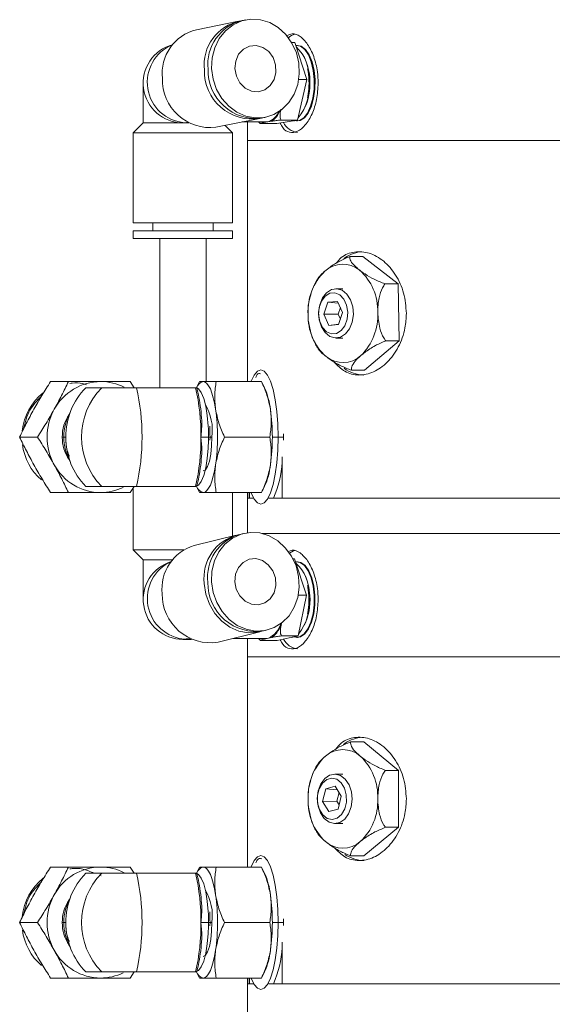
# Model space of a CAD drawing. Header units: inches. Extents: x -4.1 to 22.6, y -10.2 to 17.8.
# Tile 129 of 142: x -4.1 to -1.4, y 3.3 to 8.3. Entities that reach past the tile are written whole.
import ezdxf

# ---------------------------------------------------------------- set-up
doc = ezdxf.new("R2010")
doc.units = ezdxf.units.IN
doc.header["$MEASUREMENT"] = 0

msp = doc.modelspace()

# ---------------------------------------------------------------- linework, layer by layer
at = {"color": 7, "linetype": 'Continuous', "lineweight": 15}
for p, q in [((-3.0111, 8.2643), (-3.2246, 8.2216)), ((-2.9743, 8.2717), (-2.9927, 8.268)), ((-2.7411, 8.1561), (-2.7256, 8.1561)), ((-2.7256, 8.1561), (-2.6651, 7.9688)), ((-2.7122, 8.1424), (-2.716, 8.1424)), ((-2.6591, 8.0165), (-2.6604, 8.023)), ((-3.4945, 7.9509), (-3.4945, 7.7491)), ((-2.6651, 7.9688), (-2.711, 7.7636)), ((-2.7054, 7.9688), (-2.6651, 7.9688)), ((-2.6604, 7.8788), (-2.6591, 7.8853)), ((-3.4945, 7.7491), (-3.5449, 7.6987)), ((-3.4945, 7.7491), (-3.2628, 7.7491)), ((-3.2929, 7.7493), (-3.2632, 7.7493)), ((-3.1256, 7.7274), (-2.9121, 7.7702)), ((-3.041, 7.6987), (-3.079, 7.7368)), ((-2.9929, 7.754), (-2.8688, 7.754)), ((-2.9655, 7.754), (-2.9655, 7.6609)), ((-2.9014, 7.7457), (-2.9093, 7.754)), ((-2.9072, 7.7526), (-2.9019, 7.7459)), ((-2.9014, 7.7457), (-2.8174, 7.7457)), ((-2.8937, 7.7739), (-2.8753, 7.7776)), ((-2.8615, 7.7546), (-2.8807, 7.7514)), ((-2.8688, 7.754), (-2.8615, 7.7546)), ((-2.8424, 7.7579), (-2.8615, 7.7546)), ((-2.711, 7.7636), (-2.8174, 7.7457)), ((-2.795, 7.7636), (-2.711, 7.7636)), ((-2.716, 7.7594), (-2.7122, 7.7594)), ((-3.5449, 7.6987), (-3.5449, 7.242)), ((-3.5449, 7.6987), (-3.041, 7.6987)), ((-3.041, 7.242), (-3.041, 7.6987)), ((-2.9655, 7.6609), (-2.9655, 6.4381)), ((-2.9655, 7.6609), (-0.033, 7.6609)), ((-2.9655, 7.6609), (-0.0301, 7.6609)), ((-3.5449, 7.242), (-3.041, 7.242)), ((-3.4465, 7.242), (-3.4465, 7.2027)), ((-3.1394, 7.2027), (-3.1394, 7.242)), ((-3.5449, 7.2027), (-3.5449, 7.1633)), ((-3.5449, 7.2027), (-3.041, 7.2027)), ((-3.041, 7.1633), (-3.041, 7.2027)), ((-3.5449, 7.1633), (-3.041, 7.1633)), ((-3.4111, 7.1633), (-3.4111, 6.4069)), ((-3.1748, 6.4381), (-3.1748, 7.1633)), ((-2.3795, 7.0725), (-2.4467, 7.0725)), ((-2.2007, 6.9333), (-2.3795, 7.0725)), ((-2.4814, 6.9089), (-2.5164, 6.9089)), ((-2.2007, 6.9333), (-2.2679, 6.9333)), ((-2.1965, 6.6447), (-2.2007, 6.9333)), ((-2.5571, 6.8408), (-2.5787, 6.7798)), ((-2.509, 6.8448), (-2.5571, 6.8408)), ((-2.5043, 6.8348), (-2.5571, 6.8408)), ((-2.4825, 6.7879), (-2.509, 6.8448)), ((-2.4942, 6.813), (-2.5057, 6.7804)), ((-2.5057, 6.7804), (-2.5787, 6.7798)), ((-2.5787, 6.7798), (-2.5522, 6.7229)), ((-2.5057, 6.7804), (-2.494, 6.7552)), ((-2.5041, 6.7269), (-2.4825, 6.7879)), ((-2.5034, 6.7289), (-2.5522, 6.7229)), ((-2.5522, 6.7229), (-2.5041, 6.7269)), ((-2.5164, 6.6589), (-2.4814, 6.6589)), ((-2.3712, 6.4953), (-2.1965, 6.6447)), ((-2.1965, 6.6447), (-2.2637, 6.6447)), ((-2.3712, 6.4953), (-2.4383, 6.4953)), ((-3.9647, 6.4381), (-3.8742, 6.4381)), ((-3.7856, 6.4069), (-3.7054, 6.4069)), ((-3.5605, 6.4381), (-3.5409, 6.4069)), ((-3.5286, 6.4069), (-3.2291, 6.4069)), ((-3.2278, 6.4069), (-3.2291, 6.4069)), ((-3.2278, 6.4069), (-3.2264, 6.4068)), ((-3.2083, 6.4381), (-3.2239, 6.4064)), ((-2.8944, 6.4381), (-3.1241, 6.4381)), ((-2.8951, 6.4381), (-2.8944, 6.4381)), ((-2.8784, 6.406), (-2.8943, 6.4381)), ((-4.1216, 6.1569), (-4.0311, 6.1569)), ((-3.898, 6.1569), (-3.8876, 6.1569)), ((-3.1631, 6.1569), (-3.2018, 6.1569)), ((-3.1631, 6.1569), (-3.1558, 6.1569)), ((-3.1559, 6.1407), (-3.1557, 6.1569)), ((-3.0821, 6.1569), (-2.8524, 6.1569)), ((-2.8103, 6.1569), (-2.7825, 6.1569)), ((-2.7826, 6.1727), (-2.7825, 6.1569)), ((-2.7825, 6.1569), (-2.7826, 6.1411)), ((-2.7888, 6.057), (-2.7888, 5.8469)), ((-3.7856, 5.9069), (-3.7054, 5.9069)), ((-3.541, 5.9069), (-3.5605, 5.8756)), ((-3.5449, 5.9006), (-3.5449, 5.585)), ((-3.2291, 5.9069), (-3.5286, 5.9069)), ((-3.2291, 5.9069), (-3.2278, 5.9069)), ((-3.2242, 5.9078), (-3.2083, 5.8756)), ((-2.8943, 5.8756), (-2.8784, 5.9078)), ((-3.9647, 5.8756), (-3.8742, 5.8756)), ((-2.8944, 5.8756), (-3.1241, 5.8756)), ((-3.041, 5.6546), (-3.041, 5.8756)), ((-2.9655, 5.8756), (-2.9655, 5.8469)), ((-2.9655, 5.8469), (-2.9655, 5.672)), ((-2.9655, 5.8469), (-2.957, 5.8469)), ((-2.9655, 5.8469), (-2.9344, 5.8469)), ((-2.957, 5.8469), (-2.957, 5.8756)), ((-2.9546, 5.8756), (-2.9546, 5.8469)), ((-2.8944, 5.8756), (-2.895, 5.8756)), ((-2.8584, 5.8469), (0.9095, 5.8469)), ((-2.7888, 5.8469), (0.9095, 5.8469)), ((-3.0227, 5.6591), (-3.2357, 5.6065)), ((-2.986, 5.6681), (-3.0044, 5.6636)), ((-2.8908, 5.6679), (0.9095, 5.6679)), ((-3.5449, 5.585), (-3.4945, 5.5347)), ((-3.2882, 5.585), (-3.5449, 5.585)), ((-2.7351, 5.5402), (-2.7277, 5.5402)), ((-2.7277, 5.5402), (-2.6653, 5.3557)), ((-3.4945, 5.5347), (-3.4945, 5.3329)), ((-3.3457, 5.5347), (-3.4945, 5.5347)), ((-2.7122, 5.5244), (-2.716, 5.5244)), ((-2.6591, 5.3985), (-2.6604, 5.405)), ((-2.6653, 5.3557), (-2.7091, 5.1484)), ((-2.7078, 5.3557), (-2.6653, 5.3557)), ((-2.6604, 5.2608), (-2.6591, 5.2673)), ((-3.115, 5.1173), (-2.902, 5.1698)), ((-2.8836, 5.1743), (-2.8653, 5.1789)), ((-2.8405, 5.1411), (-2.8596, 5.137)), ((-2.7091, 5.1484), (-2.8153, 5.1256)), ((-2.7931, 5.1484), (-2.7091, 5.1484)), ((-2.7418, 5.1414), (-2.7279, 5.1444)), ((-2.716, 5.1414), (-2.7122, 5.1414)), ((-3.2929, 5.1313), (-3.2493, 5.1313)), ((-3.0389, 5.136), (-2.8688, 5.136)), ((-2.9655, 5.136), (-2.9655, 5.0429)), ((-2.8993, 5.1256), (-2.9094, 5.136)), ((-2.8993, 5.1256), (-2.8153, 5.1256)), ((-2.8596, 5.137), (-2.8787, 5.1329)), ((-2.8688, 5.136), (-2.8596, 5.137)), ((-2.9655, 5.0429), (-2.9655, 3.9771)), ((-2.9655, 5.0429), (-0.0301, 5.0429)), ((-2.9655, 5.0429), (-0.033, 5.0429)), ((-2.3753, 4.6116), (-2.4425, 4.6116)), ((-2.1986, 4.4672), (-2.3753, 4.6116)), ((-2.4814, 4.4479), (-2.5228, 4.4479)), ((-2.1986, 4.4672), (-2.2657, 4.4672)), ((-2.1986, 4.1785), (-2.1986, 4.4672)), ((-2.5684, 4.3744), (-2.5842, 4.31)), ((-2.5211, 4.3873), (-2.5684, 4.3744)), ((-2.5096, 4.3684), (-2.5684, 4.3744)), ((-2.4895, 4.3358), (-2.5211, 4.3873)), ((-2.5009, 4.3544), (-2.5114, 4.3118)), ((-2.5114, 4.3118), (-2.5842, 4.31)), ((-2.5842, 4.31), (-2.5527, 4.2584)), ((-2.5114, 4.3118), (-2.5, 4.2932)), ((-2.5053, 4.2713), (-2.4895, 4.3358)), ((-2.5527, 4.2584), (-2.5053, 4.2713)), ((-2.5228, 4.1979), (-2.4814, 4.1979)), ((-2.3753, 4.0342), (-2.1986, 4.1785)), ((-2.1986, 4.1785), (-2.2657, 4.1785)), ((-2.3753, 4.0342), (-2.4425, 4.0342)), ((-3.9647, 3.9771), (-3.8742, 3.9771)), ((-3.7856, 3.9459), (-3.7054, 3.9459)), ((-3.5605, 3.9771), (-3.5409, 3.9459)), ((-3.5286, 3.9459), (-3.2291, 3.9459)), ((-3.2278, 3.9459), (-3.2291, 3.9459)), ((-3.2278, 3.9459), (-3.2264, 3.9458)), ((-3.2083, 3.9771), (-3.2239, 3.9454)), ((-2.8944, 3.9771), (-3.1241, 3.9771)), ((-2.8951, 3.9771), (-2.8944, 3.9771)), ((-2.8784, 3.945), (-2.8943, 3.9771)), ((-3.715, 3.9356), (-3.708, 3.933)), ((-4.1216, 3.6959), (-4.0311, 3.6959)), ((-3.898, 3.6959), (-3.8876, 3.6959)), ((-3.1631, 3.6959), (-3.2018, 3.6959)), ((-3.1631, 3.6959), (-3.1558, 3.6959)), ((-3.1559, 3.6797), (-3.1557, 3.6959)), ((-3.0821, 3.6959), (-2.8524, 3.6959)), ((-2.8103, 3.6959), (-2.7825, 3.6959)), ((-2.7826, 3.7154), (-2.7825, 3.6959)), ((-2.7825, 3.6959), (-2.7826, 3.6801)), ((-2.7888, 3.596), (-2.7888, 3.3859)), ((-3.7856, 3.4459), (-3.7054, 3.4459)), ((-3.541, 3.4459), (-3.5605, 3.4146)), ((-3.2291, 3.4459), (-3.5286, 3.4459)), ((-3.2291, 3.4459), (-3.2278, 3.4459)), ((-3.2242, 3.4468), (-3.2083, 3.4146)), ((-2.8943, 3.4146), (-2.8784, 3.4468)), ((-3.9647, 3.4146), (-3.8742, 3.4146)), ((-2.8944, 3.4146), (-3.1241, 3.4146)), ((-2.9655, 3.4146), (-2.9655, 3.3859)), ((-2.957, 3.3859), (-2.957, 3.4146)), ((-2.9546, 3.4146), (-2.9546, 3.3859)), ((-2.8944, 3.4146), (-2.895, 3.4146)), ((-2.9655, 3.3859), (-2.9655, 3.2069)), ((-2.9655, 3.3859), (-2.9344, 3.3859)), ((-2.9655, 3.3859), (-2.957, 3.3859)), ((-2.8584, 3.3859), (0.9095, 3.3859)), ((-2.7888, 3.3859), (0.9095, 3.3859))]:
    msp.add_line(p, q, dxfattribs=at)
at = {"color": 8, "linetype": 'Continuous', "lineweight": 15}
for p, q in [((-3.2929, 7.7493), (-3.2841, 7.7502)), ((-2.8881, 7.754), (-2.8807, 7.7514)), ((-3.164, 6.1985), (-3.1631, 6.1569)), ((-3.898, 6.1569), (-3.9056, 6.1569)), ((-3.1631, 6.1569), (-3.1633, 6.1393)), ((-3.1557, 6.1569), (-3.1459, 6.1569)), ((-2.8394, 6.1569), (-2.8103, 6.1569)), ((-3.2929, 5.1313), (-3.2821, 5.1326)), ((-3.898, 3.6959), (-3.9056, 3.6959)), ((-3.164, 3.7375), (-3.1631, 3.6959)), ((-3.1631, 3.6959), (-3.1633, 3.6783)), ((-3.1557, 3.6959), (-3.1459, 3.6959)), ((-2.8394, 3.6959), (-2.8103, 3.6959))]:
    msp.add_line(p, q, dxfattribs=at)
at = {"color": 7, "linetype": 'Continuous', "lineweight": 15, "flags": 128}
for points in [[(-3.1473, 8.0247), (-3.1445, 8.0786), (-3.1314, 8.13), (-3.1086, 8.1765), (-3.0773, 8.2159), (-3.0388, 8.2463), (-2.995, 8.2664), (-2.9479, 8.2752), (-2.8998, 8.2722), (-2.8528, 8.2577), (-2.8091, 8.2323), (-2.7709, 8.1972), (-2.7399, 8.154), (-2.7175, 8.1048), (-2.7048, 8.0518), (-2.7024, 7.9975), (-2.7104, 7.9446), (-2.7285, 7.8953), (-2.7557, 7.8521), (-2.7908, 7.817), (-2.8322, 7.7916), (-2.8779, 7.7771), (-2.9258, 7.7742), (-2.9737, 7.7829), (-3.0192, 7.803), (-3.0604, 7.8335), (-3.0952, 7.8728), (-3.1221, 7.9193), (-3.1397, 7.9707), (-3.1473, 8.0247)], [(-3.0291, 8.0247), (-3.0251, 8.0628), (-3.0103, 8.0969), (-2.9862, 8.1231), (-2.9554, 8.1387), (-2.9214, 8.1418), (-2.8877, 8.1323), (-2.858, 8.1112), (-2.8356, 8.0806), (-2.8228, 8.044), (-2.8211, 8.0053), (-2.8306, 7.9687), (-2.8504, 7.9381), (-2.8782, 7.917), (-2.911, 7.9075), (-2.9454, 7.9107), (-2.9775, 7.9262), (-3.0039, 7.9524), (-3.0218, 7.9865), (-3.0291, 8.0247)], [(-2.6265, 7.9688), (-2.6314, 8.0157), (-2.6416, 8.0584), (-2.6565, 8.0945), (-2.6751, 8.1214), (-2.6963, 8.1377), (-2.7187, 8.1423), (-2.7211, 8.142)], [(-2.6265, 7.9688), (-2.6314, 8.0157), (-2.6416, 8.0584), (-2.6565, 8.0945), (-2.6751, 8.1215), (-2.6963, 8.1377), (-2.7187, 8.1423), (-2.7211, 8.1421)], [(-2.6227, 7.9688), (-2.6276, 8.0157), (-2.6378, 8.0584), (-2.6527, 8.0945), (-2.6713, 8.1215), (-2.6925, 8.1377), (-2.7122, 8.1424)], [(-2.6532, 7.9666), (-2.6581, 8.0113), (-2.6591, 8.0165)], [(-2.7272, 7.7609), (-2.7245, 7.7603), (-2.7019, 7.7617), (-2.6803, 7.7751), (-2.6609, 7.7995), (-2.645, 7.8335), (-2.6335, 7.8748), (-2.6272, 7.9208), (-2.6265, 7.9688)], [(-2.7272, 7.7609), (-2.7245, 7.7602), (-2.7019, 7.7617), (-2.6803, 7.7751), (-2.6609, 7.7995), (-2.6449, 7.8334), (-2.6335, 7.8748), (-2.6272, 7.9208), (-2.6265, 7.9688)], [(-2.7122, 7.7594), (-2.6981, 7.7617), (-2.6765, 7.7751), (-2.6571, 7.7995), (-2.6412, 7.8334), (-2.6297, 7.8748), (-2.6234, 7.9208), (-2.6227, 7.9688)], [(-2.6591, 7.8853), (-2.6541, 7.9209), (-2.6532, 7.9666)], [(-2.4678, 6.6795), (-2.493, 6.6634), (-2.5205, 6.659), (-2.5475, 6.6669), (-2.5716, 6.6862), (-2.5902, 6.7151), (-2.6016, 6.7507), (-2.6047, 6.7896), (-2.5991, 6.8279), (-2.5855, 6.8619), (-2.565, 6.8883), (-2.5398, 6.9044), (-2.5124, 6.9087), (-2.4853, 6.9009), (-2.4612, 6.8815), (-2.4426, 6.8526), (-2.4312, 6.817), (-2.4281, 6.7782), (-2.4337, 6.7398), (-2.4474, 6.7059), (-2.4678, 6.6795)], [(-2.4897, 6.6962), (-2.471, 6.7212), (-2.4594, 6.7538), (-2.4564, 6.7901), (-2.4624, 6.8255), (-2.4766, 6.856), (-2.4973, 6.8777), (-2.522, 6.8882), (-2.5477, 6.886), (-2.5714, 6.8716), (-2.5901, 6.8465), (-2.6017, 6.8139), (-2.6047, 6.7777), (-2.5987, 6.7422), (-2.5845, 6.7118), (-2.5638, 6.69), (-2.5391, 6.6796), (-2.5134, 6.6817), (-2.4897, 6.6962)], [(-2.9477, 6.4381), (-2.9472, 6.4396), (-2.9319, 6.471), (-2.9154, 6.4903), (-2.8983, 6.4969), (-2.8811, 6.4903), (-2.8646, 6.471), (-2.8494, 6.4396), (-2.836, 6.3973), (-2.8251, 6.3458), (-2.817, 6.287), (-2.812, 6.2232), (-2.8103, 6.1569)], [(-3.2223, 6.406), (-3.2134, 6.4006), (-3.1998, 6.3821), (-3.1875, 6.3523), (-3.1773, 6.3128), (-3.1696, 6.2654), (-3.1648, 6.2125), (-3.164, 6.1985)], [(-3.1904, 6.4381), (-3.1809, 6.4357), (-3.1715, 6.4285), (-3.1625, 6.4167), (-3.154, 6.4005), (-3.1461, 6.38), (-3.1389, 6.3558), (-3.1326, 6.3281), (-3.1273, 6.2975)], [(-3.1633, 6.1393), (-3.1648, 6.1013), (-3.1696, 6.0484), (-3.1773, 6.001), (-3.1875, 5.9614), (-3.1998, 5.9316), (-3.2134, 5.9131), (-3.2278, 5.9069)], [(-3.1459, 6.1569), (-3.1474, 6.1124), (-3.1518, 6.0709), (-3.1589, 6.0353), (-3.1681, 6.0079), (-3.1788, 5.9908), (-3.1904, 5.9849)], [(-2.8103, 6.1569), (-2.812, 6.0906), (-2.817, 6.0268), (-2.8251, 5.968), (-2.836, 5.9165), (-2.8494, 5.8742), (-2.8646, 5.8428), (-2.8811, 5.8234), (-2.8983, 5.8169), (-2.9154, 5.8234), (-2.9319, 5.8428), (-2.9472, 5.8742), (-2.9477, 5.8756)], [(-3.1273, 6.0163), (-3.1326, 5.9857), (-3.1389, 5.958), (-3.1461, 5.9338), (-3.154, 5.9133), (-3.1625, 5.897), (-3.1715, 5.8852), (-3.1809, 5.878), (-3.1904, 5.8756)], [(-3.1481, 5.4235), (-3.1458, 5.4773), (-3.1333, 5.5286), (-3.111, 5.575), (-3.08, 5.6143), (-3.0419, 5.6446), (-2.9983, 5.6647), (-2.9513, 5.6734), (-2.9031, 5.6705), (-2.8559, 5.656), (-2.8121, 5.6307), (-2.7735, 5.5956), (-2.742, 5.5525), (-2.7192, 5.5034), (-2.7059, 5.4506), (-2.703, 5.3964), (-2.7105, 5.3436), (-2.728, 5.2945), (-2.7548, 5.2514), (-2.7895, 5.2163), (-2.8307, 5.191), (-2.8762, 5.1765), (-2.9241, 5.1736), (-2.972, 5.1823), (-3.0178, 5.2024), (-3.0593, 5.2327), (-3.0945, 5.272), (-3.1218, 5.3184), (-3.14, 5.3697), (-3.1481, 5.4235)], [(-3.0299, 5.4235), (-3.0263, 5.4616), (-3.0119, 5.4956), (-2.988, 5.5217), (-2.9574, 5.5372), (-2.9234, 5.5404), (-2.8896, 5.5309), (-2.8597, 5.5098), (-2.837, 5.4793), (-2.8238, 5.4428), (-2.8217, 5.4042), (-2.8309, 5.3677), (-2.8503, 5.3372), (-2.8779, 5.3161), (-2.9107, 5.3066), (-2.9451, 5.3098), (-2.9773, 5.3253), (-3.004, 5.3514), (-3.0222, 5.3854), (-3.0299, 5.4235)], [(-2.7254, 5.5813), (-2.7312, 5.5796), (-2.7519, 5.5681)], [(-2.6267, 5.3549), (-2.632, 5.4015), (-2.6427, 5.4438), (-2.6579, 5.4791), (-2.6768, 5.5053), (-2.6982, 5.5206), (-2.7207, 5.5241), (-2.7222, 5.5239)], [(-2.6267, 5.3549), (-2.632, 5.4015), (-2.6427, 5.4438), (-2.6579, 5.4792), (-2.6768, 5.5053), (-2.6982, 5.5206), (-2.7207, 5.5241), (-2.7222, 5.5239)], [(-2.6229, 5.3549), (-2.6282, 5.4015), (-2.6389, 5.4438), (-2.6542, 5.4792), (-2.6731, 5.5053), (-2.6944, 5.5206), (-2.7122, 5.5244)], [(-2.8929, 5.1723), (-2.9129, 5.1674), (-2.9608, 5.1645), (-3.0088, 5.1733), (-3.0545, 5.1933), (-3.096, 5.2237), (-3.1312, 5.263), (-3.1586, 5.3093), (-3.1767, 5.3606), (-3.1848, 5.4144)], [(-2.6534, 5.3522), (-2.6588, 5.3966), (-2.6591, 5.3985)], [(-2.7304, 5.1439), (-2.7225, 5.1419), (-2.7, 5.1444), (-2.6785, 5.1588), (-2.6594, 5.1841), (-2.6438, 5.2187), (-2.6327, 5.2606), (-2.6269, 5.3069), (-2.6267, 5.3549)], [(-2.7298, 5.1437), (-2.7225, 5.1419), (-2.7, 5.1444), (-2.6785, 5.1588), (-2.6594, 5.1841), (-2.6438, 5.2187), (-2.6327, 5.2606), (-2.6269, 5.3069), (-2.6267, 5.3549)], [(-2.7122, 5.1414), (-2.6962, 5.1444), (-2.6747, 5.1588), (-2.6556, 5.1841), (-2.64, 5.2187), (-2.6289, 5.2606), (-2.6231, 5.3069), (-2.6229, 5.3549)], [(-2.6591, 5.2673), (-2.6539, 5.3064), (-2.6534, 5.3522)], [(-2.4938, 4.441), (-2.4695, 4.4226), (-2.4503, 4.3944), (-2.4382, 4.3592), (-2.4344, 4.3205), (-2.4393, 4.282), (-2.4523, 4.2475), (-2.4722, 4.2204), (-2.4971, 4.2033), (-2.5245, 4.1979), (-2.5517, 4.2048), (-2.5761, 4.2232), (-2.5953, 4.2514), (-2.6073, 4.2866), (-2.6111, 4.3253), (-2.6063, 4.3638), (-2.5933, 4.3983), (-2.5733, 4.4254), (-2.5485, 4.4425), (-2.5211, 4.4479), (-2.4938, 4.441)], [(-2.5126, 4.4221), (-2.5381, 4.4279), (-2.5634, 4.421), (-2.5855, 4.4023), (-2.6018, 4.374), (-2.6102, 4.3395), (-2.6098, 4.303), (-2.6006, 4.269), (-2.5837, 4.2414), (-2.5612, 4.2237), (-2.5358, 4.2179), (-2.5104, 4.2248), (-2.4883, 4.2435), (-2.472, 4.2718), (-2.4636, 4.3063), (-2.464, 4.3427), (-2.4732, 4.3768), (-2.4901, 4.4044), (-2.5126, 4.4221)], [(-2.9477, 3.9771), (-2.9472, 3.9786), (-2.9319, 4.01), (-2.9154, 4.0293), (-2.8983, 4.0359), (-2.8811, 4.0293), (-2.8646, 4.01), (-2.8494, 3.9786), (-2.836, 3.9363), (-2.8251, 3.8848), (-2.817, 3.826), (-2.812, 3.7622), (-2.8103, 3.6959)], [(-3.2223, 3.945), (-3.2134, 3.9396), (-3.1998, 3.9211), (-3.1875, 3.8913), (-3.1773, 3.8518), (-3.1696, 3.8044), (-3.1648, 3.7515), (-3.164, 3.7375)], [(-3.1904, 3.9771), (-3.1809, 3.9747), (-3.1715, 3.9675), (-3.1625, 3.9557), (-3.154, 3.9395), (-3.1461, 3.919), (-3.1389, 3.8948), (-3.1326, 3.8671), (-3.1273, 3.8365)], [(-3.1459, 3.6959), (-3.1474, 3.6514), (-3.1518, 3.6099), (-3.1589, 3.5743), (-3.1681, 3.5469), (-3.1788, 3.5298), (-3.1904, 3.5239)], [(-2.8103, 3.6959), (-2.812, 3.6296), (-2.817, 3.5658), (-2.8251, 3.507), (-2.836, 3.4555), (-2.8494, 3.4132), (-2.8646, 3.3818), (-2.8811, 3.3624), (-2.8983, 3.3559), (-2.9154, 3.3624), (-2.9319, 3.3818), (-2.9472, 3.4132), (-2.9477, 3.4146)], [(-3.1633, 3.6783), (-3.1648, 3.6403), (-3.1696, 3.5874), (-3.1773, 3.54), (-3.1875, 3.5004), (-3.1998, 3.4706), (-3.2134, 3.4521), (-3.2278, 3.4459)], [(-3.1273, 3.5553), (-3.1326, 3.5247), (-3.1389, 3.497), (-3.1461, 3.4728), (-3.154, 3.4523), (-3.1625, 3.436), (-3.1715, 3.4242), (-3.1809, 3.417), (-3.1904, 3.4146)]]:
    msp.add_lwpolyline(points, dxfattribs=at)
at = {"color": 8, "linetype": 'Continuous', "lineweight": 15, "flags": 128}
msp.add_lwpolyline([(-2.8881, 5.136), (-2.8861, 5.1352), (-2.8787, 5.1329)], dxfattribs=at)
at = {"color": 7, "linetype": 'Continuous', "lineweight": 15}
for centre, radius, start, end in [((-2.958, 8.0427), 0.2275, 101.1177, 186.4215), ((-2.9386, 8.0461), 0.2284, 103.6991, 186.3097), ((-3.1705, 7.9996), 0.2284, 103.6991, 186.3097), ((-2.7053, 8.1252), 0.0768, 105.1347, 133.185), ((-3.2929, 7.9509), 0.2016, 105.086, 270), ((-2.858, 7.9851), 0.2045, 355.4257, 47.0737), ((-2.9079, 7.9627), 0.2588, 0.8727, 27.2992), ((-2.9426, 8.0106), 0.2416, 178.4193, 279.4426), ((-2.9231, 8.0148), 0.2427, 178.5517, 276.9483), ((-3.1549, 7.9684), 0.2427, 178.5517, 276.9483), ((-2.8996, 7.9328), 0.248, 320.3712, 8.3497), ((-2.9244, 7.9448), 0.2761, 333.1994, 4.5279), ((-2.89, 7.8407), 0.0906, 288.3228, 337.3768), ((-2.6992, 7.7939), 0.0939, 206.8504, 262.0404), ((-2.3709, 6.9202), 0.1766, 97.6944, 126.6479), ((-2.3738, 6.7942), 0.2847, 134.362, 183.1145), ((-2.4816, 6.899), 0.1345, 50.5717, 132.7551), ((-2.5812, 6.7972), 0.2766, 358.2984, 48.0281), ((-2.589, 6.7735), 0.2847, 314.362, 3.1145), ((-2.3816, 6.7705), 0.2766, 178.2984, 228.0281), ((-2.4812, 6.6687), 0.1345, 230.5717, 312.7551), ((-2.3724, 6.6447), 0.1734, 233.5372, 269.0333), ((-3.709, 6.1679), 0.2702, 90.3902, 151.3447), ((-3.533, 6.1579), 0.3546, 135.418, 180.1714), ((-3.4508, 6.1569), 0.3568, 135.518, 224.482), ((-3.7111, 6.1739), 0.2643, 62.9436, 89.9535), ((-4.6247, 6.1569), 1.1243, 347.152, 12.848), ((-4.2232, 6.1717), 1.0215, 359.1711, 13.313), ((-3.1783, 6.3916), 0.0481, 104.5759, 162.5394), ((-3.2272, 6.2538), 0.3806, 6.6014, 23.5802), ((-3.8267, 6.159), 0.2832, 128.3381, 174.0812), ((-3.6929, 6.1569), 0.2897, 150.9571, 209.0429), ((-3.4094, 6.1904), 0.2657, 352.7568, 30.1525), ((-4.1248, 6.1569), 1.0073, 351.9753, 8.0247), ((-3.8466, 6.1569), 1.0073, 351.9753, 8.0247), ((-3.6993, 6.1572), 0.2063, 146.4527, 180.0964), ((-3.6416, 6.1572), 0.2564, 150.3738, 180.0721), ((-3.6993, 6.1565), 0.2063, 179.9036, 213.5473), ((-3.6416, 6.1566), 0.2564, 179.9279, 209.6262), ((-3.533, 6.1558), 0.3546, 179.8286, 224.582), ((-4.2232, 6.1421), 1.0215, 346.687, 0.8289), ((-3.826, 6.155), 0.2839, 187.291, 229.3899), ((-3.709, 6.1458), 0.2702, 208.6553, 269.6098), ((-3.212, 6.0559), 0.365, 336.0538, 353.7646), ((-3.3171, 6.0641), 0.5294, 335.7791, 356.3252), ((-3.7111, 6.1398), 0.2642, 270.043, 295.726), ((-3.1783, 5.9222), 0.0481, 197.4606, 255.4241), ((-2.9612, 5.442), 0.2253, 103.4127, 187.0157), ((-2.9419, 5.4462), 0.2262, 106.0321, 186.9035), ((-3.1732, 5.3891), 0.2262, 106.0321, 186.9035), ((-3.2929, 5.3329), 0.2016, 107.2394, 270), ((-2.8519, 5.3698), 0.1981, 355.6867, 48.284), ((-2.9041, 5.3459), 0.2549, 1.4213, 27.4533), ((-2.9224, 5.4154), 0.2441, 179.1565, 279.1283), ((-3.1537, 5.3583), 0.2441, 179.1565, 279.1283), ((-2.906, 5.3167), 0.2545, 321.3902, 8.6323), ((-2.9276, 5.3277), 0.2794, 333.3408, 5.0392), ((-2.9083, 5.2428), 0.1164, 294.725, 344.2909), ((-2.9309, 5.2525), 0.1434, 309.063, 344.7455), ((-2.6993, 5.1755), 0.0935, 207.2674, 262.1053), ((-2.3707, 4.4586), 0.1772, 97.7232, 127.6166), ((-2.4814, 4.4381), 0.1344, 48.8939, 131.1061), ((-2.3777, 4.3347), 0.2807, 133.1769, 182.4077), ((-2.5851, 4.3347), 0.2807, 357.5923, 46.8231), ((-2.3777, 4.3111), 0.2807, 177.5923, 226.8231), ((-2.5851, 4.3111), 0.2807, 313.1769, 2.4077), ((-2.4814, 4.2077), 0.1344, 228.8939, 311.1061), ((-2.3726, 4.1828), 0.1725, 235.0536, 269.0924), ((-3.709, 3.7069), 0.2702, 90.3902, 151.3447), ((-3.533, 3.6969), 0.3546, 135.418, 180.1714), ((-3.4508, 3.6959), 0.3568, 135.518, 224.482), ((-3.7111, 3.7129), 0.2643, 62.9436, 89.9535), ((-4.6247, 3.6959), 1.1243, 347.152, 12.848), ((-4.2232, 3.7107), 1.0215, 359.1711, 13.313), ((-3.1783, 3.9306), 0.0481, 104.5759, 162.5394), ((-3.2272, 3.7928), 0.3806, 6.6014, 23.5802), ((-3.8267, 3.698), 0.2832, 128.3381, 174.0812), ((-3.4094, 3.7294), 0.2657, 352.7568, 30.1525), ((-3.6929, 3.6959), 0.2897, 150.9571, 209.0429), ((-3.6993, 3.6962), 0.2063, 146.4527, 180.0964), ((-3.6416, 3.6962), 0.2564, 150.3738, 180.0721), ((-4.1248, 3.6959), 1.0073, 351.9753, 8.0247), ((-3.8466, 3.6959), 1.0073, 351.9753, 8.0247), ((-3.6993, 3.6955), 0.2063, 179.9036, 213.5473), ((-3.6416, 3.6956), 0.2564, 179.9279, 209.6262), ((-3.533, 3.6948), 0.3546, 179.8286, 224.582), ((-4.2232, 3.6811), 1.0215, 346.687, 0.8289), ((-3.826, 3.694), 0.2839, 187.291, 229.3899), ((-3.709, 3.6848), 0.2702, 208.6553, 269.6098), ((-3.212, 3.5949), 0.365, 336.0538, 353.7646), ((-3.3171, 3.6031), 0.5294, 335.7791, 356.3252), ((-3.1783, 3.4612), 0.0481, 197.4606, 255.4241), ((-3.7111, 3.6788), 0.2642, 270.043, 295.726)]:
    msp.add_arc(centre, radius, start, end, dxfattribs=at)
at = {"color": 8, "linetype": 'Continuous', "lineweight": 15}
for centre, radius, start, end in [((-3.2685, 7.955), 0.2054, 112.0373, 265.6448), ((-2.9158, 7.8575), 0.1237, 306.3993, 336.7709), ((-3.268, 5.3379), 0.2057, 114.3455, 266.0798)]:
    msp.add_arc(centre, radius, start, end, dxfattribs=at)
at = {"color": 7, "linetype": 'Continuous', "lineweight": 15}
for centre, major_axis, ratio, start_param, end_param in [((-3.2929, 7.9509), (0.2716, 0.0269), 0.735459, 4.672102, 4.733087), ((-3.2929, 5.3329), (0.2711, 0.033), 0.733466, 4.66349, 4.752546)]:
    msp.add_ellipse(centre, major_axis=major_axis, ratio=ratio, start_param=start_param, end_param=end_param, dxfattribs=at)
for points, knots in [([(-2.766, 8.1905), (-2.7571, 8.1952), (-2.7362, 8.2063), (-2.6984, 8.191), (-2.6592, 8.151), (-2.6275, 8.0876), (-2.6096, 8.0171), (-2.6077, 7.9699), (-2.607, 7.9509)], [0, 0, 0, 0, 0.13457, 0.318712, 0.502793, 0.688175, 0.874228, 1, 1, 1, 1]), ([(-2.607, 7.9509), (-2.6086, 7.9229), (-2.6118, 7.8669), (-2.6364, 7.7924), (-2.671, 7.7354), (-2.7118, 7.7023), (-2.752, 7.6985), (-2.7827, 7.7149), (-2.7958, 7.7403), (-2.8, 7.7486)], [0, 0, 0, 0, 0.153942, 0.307853, 0.462572, 0.617827, 0.77221, 0.925683, 1, 1, 1, 1]), ([(-2.7956, 7.8186), (-2.7972, 7.8104), (-2.8001, 7.7956), (-2.8004, 7.7765), (-2.7965, 7.7673), (-2.795, 7.7636)], [0, 0, 0, 0, 0.428332, 0.774265, 1, 1, 1, 1]), ([(-2.8807, 7.7514), (-2.8813, 7.7513), (-2.8874, 7.7503), (-2.8961, 7.7487), (-2.903, 7.7468), (-2.9018, 7.746), (-2.9014, 7.7457)], [0, 0, 0, 0, 0.052977, 0.518036, 0.80972, 1, 1, 1, 1]), ([(-2.795, 7.7636), (-2.7995, 7.7633), (-2.8144, 7.7621), (-2.8289, 7.7601), (-2.8385, 7.7585), (-2.8424, 7.7579)], [0, 0, 0, 0, 0.204356, 0.673363, 1, 1, 1, 1]), ([(-2.1591, 6.7839), (-2.1619, 6.8188), (-2.1675, 6.8885), (-2.2107, 6.9816), (-2.2724, 7.0528), (-2.347, 7.0944), (-2.4224, 7.0994), (-2.4811, 7.0793), (-2.5069, 7.0481), (-2.5153, 7.0381)], [0, 0, 0, 0, 0.15399, 0.30793, 0.463136, 0.61919, 0.773884, 0.927155, 1, 1, 1, 1]), ([(-2.4467, 7.0725), (-2.465, 7.0645), (-2.5014, 7.0487), (-2.5433, 7.0217), (-2.5644, 7.0047), (-2.5729, 6.9978)], [0, 0, 0, 0, 0.374601, 0.746177, 1, 1, 1, 1]), ([(-2.3962, 7.0029), (-2.4022, 7.0078), (-2.4218, 7.0238), (-2.4451, 7.0493), (-2.4462, 7.0652), (-2.4467, 7.0725)], [0, 0, 0, 0, 0.192173, 0.631803, 1, 1, 1, 1]), ([(-2.5729, 6.9978), (-2.5789, 6.9925), (-2.597, 6.9765), (-2.6071, 6.9614), (-2.6139, 6.9513)], [0, 0, 0, 0, 0.329076, 1, 1, 1, 1]), ([(-2.2679, 6.9333), (-2.2864, 6.9407), (-2.3232, 6.9555), (-2.3659, 6.9806), (-2.3874, 6.9965), (-2.3962, 7.0029)], [0, 0, 0, 0, 0.374601, 0.746177, 1, 1, 1, 1]), ([(-2.6144, 6.9515), (-2.6222, 6.9369), (-2.6364, 6.9105), (-2.6438, 6.8812), (-2.6471, 6.8681)], [0, 0, 0, 0, 0.552571, 1, 1, 1, 1]), ([(-2.3047, 6.789), (-2.3036, 6.8138), (-2.3016, 6.8578), (-2.2854, 6.9065), (-2.2721, 6.9269), (-2.2679, 6.9333)], [0, 0, 0, 0, 0.468578, 0.832628, 1, 1, 1, 1]), ([(-2.6471, 6.8681), (-2.6485, 6.8635), (-2.6553, 6.8411), (-2.6579, 6.8106), (-2.6581, 6.7853), (-2.6581, 6.7787)], [0, 0, 0, 0, 0.158559, 0.783052, 1, 1, 1, 1]), ([(-2.2637, 6.6447), (-2.267, 6.6494), (-2.2799, 6.6678), (-2.2989, 6.7155), (-2.3026, 6.7619), (-2.3047, 6.789)], [0, 0, 0, 0, 0.124089, 0.487389, 1, 1, 1, 1]), ([(-2.6582, 6.7803), (-2.658, 6.767), (-2.6579, 6.7506), (-2.6544, 6.7349), (-2.6537, 6.732)], [0, 0, 0, 0, 0.819033, 1, 1, 1, 1]), ([(-2.527, 6.5388), (-2.5092, 6.5204), (-2.4726, 6.4826), (-2.4009, 6.4658), (-2.3251, 6.482), (-2.2536, 6.5321), (-2.1966, 6.6102), (-2.164, 6.699), (-2.1605, 6.7591), (-2.1591, 6.7839)], [0, 0, 0, 0, 0.141942, 0.292823, 0.442, 0.591047, 0.741713, 0.893295, 1, 1, 1, 1]), ([(-2.6537, 6.732), (-2.6507, 6.7156), (-2.6441, 6.6793), (-2.6284, 6.6383), (-2.6138, 6.6162), (-2.6101, 6.6107)], [0, 0, 0, 0, 0.383311, 0.844966, 1, 1, 1, 1]), ([(-2.3899, 6.57), (-2.3835, 6.5752), (-2.3625, 6.5924), (-2.321, 6.6198), (-2.2816, 6.6369), (-2.2637, 6.6447)], [0, 0, 0, 0, 0.192173, 0.631803, 1, 1, 1, 1]), ([(-2.6109, 6.6102), (-2.6046, 6.6016), (-2.5939, 6.587), (-2.5746, 6.5713), (-2.5666, 6.5649)], [0, 0, 0, 0, 0.585143, 1, 1, 1, 1]), ([(-2.5666, 6.5649), (-2.5601, 6.56), (-2.5386, 6.544), (-2.4963, 6.5185), (-2.4565, 6.5025), (-2.4383, 6.4953)], [0, 0, 0, 0, 0.192173, 0.631803, 1, 1, 1, 1]), ([(-2.4383, 6.4953), (-2.438, 6.5032), (-2.4374, 6.5191), (-2.4162, 6.546), (-2.3975, 6.5631), (-2.3899, 6.57)], [0, 0, 0, 0, 0.374601, 0.746177, 1, 1, 1, 1]), ([(-2.9236, 6.4595), (-2.9216, 6.4648), (-2.9153, 6.4809), (-2.9054, 6.4791), (-2.8987, 6.4779)], [0, 0, 0, 0, 0.33144, 1, 1, 1, 1]), ([(-4.0497, 6.2975), (-4.0362, 6.3211), (-4.009, 6.3687), (-3.9796, 6.4148), (-3.9647, 6.4381)], [0, 0, 0, 0, 0.494511, 1, 1, 1, 1]), ([(-3.9461, 6.2975), (-3.9333, 6.3211), (-3.9074, 6.3687), (-3.8854, 6.4148), (-3.8742, 6.4381)], [0, 0, 0, 0, 0.494511, 1, 1, 1, 1]), ([(-3.8742, 6.4381), (-3.8469, 6.4381), (-3.7918, 6.4381), (-3.738, 6.4381), (-3.7109, 6.4381)], [0, 0, 0, 0, 0.495458, 1, 1, 1, 1]), ([(-3.8663, 6.4284), (-3.8625, 6.4291), (-3.8412, 6.4329), (-3.8119, 6.4326), (-3.789, 6.4235), (-3.7828, 6.421)], [0, 0, 0, 0, 0.135978, 0.765204, 1, 1, 1, 1]), ([(-3.7109, 6.4381), (-3.6849, 6.4381), (-3.6324, 6.4381), (-3.5847, 6.4381), (-3.5605, 6.4381)], [0, 0, 0, 0, 0.494511, 1, 1, 1, 1]), ([(-3.2291, 6.4069), (-3.2285, 6.4068), (-3.2273, 6.4068), (-3.2255, 6.4062), (-3.2238, 6.4052), (-3.2222, 6.4036), (-3.221, 6.4015), (-3.2204, 6.3991), (-3.2205, 6.3977), (-3.2205, 6.3969)], [0, 0, 0, 0, 0.118003, 0.240105, 0.366982, 0.499233, 0.709227, 0.844576, 1, 1, 1, 1]), ([(-3.2075, 6.4381), (-3.2074, 6.4381), (-3.2071, 6.4381), (-3.1964, 6.4381), (-3.1904, 6.4381)], [0, 0, 0, 0, 0.436798, 1, 1, 1, 1]), ([(-3.1904, 6.4381), (-3.1821, 6.4381), (-3.1654, 6.4381), (-3.1379, 6.4381), (-3.1241, 6.4381)], [0, 0, 0, 0, 0.494511, 1, 1, 1, 1]), ([(-3.1241, 6.4381), (-3.1274, 6.4153), (-3.1342, 6.3692), (-3.1296, 6.3215), (-3.1273, 6.2975)], [0, 0, 0, 0, 0.495458, 1, 1, 1, 1]), ([(-2.8944, 6.4381), (-2.8842, 6.4153), (-2.8636, 6.3692), (-2.854, 6.3215), (-2.8491, 6.2975)], [0, 0, 0, 0, 0.495458, 1, 1, 1, 1]), ([(-4.1018, 6.1973), (-4.0938, 6.2311), (-4.0786, 6.2955), (-4.0329, 6.3416), (-4.0113, 6.3635)], [0, 0, 0, 0, 0.526171, 1, 1, 1, 1]), ([(-4.1216, 6.1569), (-4.1107, 6.1797), (-4.0886, 6.2258), (-4.0627, 6.2735), (-4.0497, 6.2975)], [0, 0, 0, 0, 0.495458, 1, 1, 1, 1]), ([(-4.0311, 6.1569), (-4.0165, 6.1797), (-3.9871, 6.2258), (-3.9599, 6.2735), (-3.9461, 6.2975)], [0, 0, 0, 0, 0.495458, 1, 1, 1, 1]), ([(-3.1273, 6.2975), (-3.1226, 6.2739), (-3.113, 6.2263), (-3.0924, 6.1802), (-3.0821, 6.1569)], [0, 0, 0, 0, 0.494511, 1, 1, 1, 1]), ([(-2.8491, 6.2975), (-2.8468, 6.2739), (-2.8422, 6.2263), (-2.849, 6.1802), (-2.8524, 6.1569)], [0, 0, 0, 0, 0.494511, 1, 1, 1, 1]), ([(-3.2011, 6.2842), (-3.1994, 6.2648), (-3.1967, 6.235), (-3.1986, 6.1913), (-3.2007, 6.1684), (-3.2018, 6.1569)], [0, 0, 0, 0, 0.48321, 0.7412599, 1, 1, 1, 1]), ([(-3.1557, 6.1569), (-3.1559, 6.1746), (-3.1561, 6.1932), (-3.1573, 6.211), (-3.1574, 6.2119)], [0, 0, 0, 0, 0.9519549, 1, 1, 1, 1]), ([(-4.0497, 6.0163), (-4.0625, 6.0398), (-4.0884, 6.0875), (-4.1104, 6.1336), (-4.1216, 6.1569)], [0, 0, 0, 0, 0.494511, 1, 1, 1, 1]), ([(-3.9461, 6.0163), (-3.9596, 6.0398), (-3.9868, 6.0875), (-4.0162, 6.1336), (-4.0311, 6.1569)], [0, 0, 0, 0, 0.4945107, 1, 1, 1, 1]), ([(-3.8687, 6.06), (-3.873, 6.0695), (-3.882, 6.0894), (-3.8871, 6.1225), (-3.8874, 6.1454), (-3.8876, 6.1569)], [0, 0, 0, 0, 0.312775, 0.655929, 1, 1, 1, 1]), ([(-3.2018, 6.1569), (-3.1997, 6.1338), (-3.1957, 6.0891), (-3.1994, 6.049), (-3.2011, 6.0296)], [0, 0, 0, 0, 0.516199, 1, 1, 1, 1]), ([(-3.0821, 6.1569), (-3.0922, 6.134), (-3.1128, 6.0879), (-3.1225, 6.0403), (-3.1273, 6.0163)], [0, 0, 0, 0, 0.495458, 1, 1, 1, 1]), ([(-2.8524, 6.1569), (-2.849, 6.134), (-2.8422, 6.0879), (-2.8468, 6.0403), (-2.8491, 6.0163)], [0, 0, 0, 0, 0.495458, 1, 1, 1, 1]), ([(-3.9647, 5.8756), (-3.9793, 5.8985), (-4.0087, 5.9446), (-4.0359, 5.9922), (-4.0497, 6.0163)], [0, 0, 0, 0, 0.495458, 1, 1, 1, 1]), ([(-3.8742, 5.8756), (-3.8851, 5.8985), (-3.9072, 5.9446), (-3.9331, 5.9922), (-3.9461, 6.0163)], [0, 0, 0, 0, 0.495458, 1, 1, 1, 1]), ([(-3.1273, 6.0163), (-3.1296, 5.9927), (-3.1343, 5.945), (-3.1275, 5.8989), (-3.1241, 5.8756)], [0, 0, 0, 0, 0.494511, 1, 1, 1, 1]), ([(-2.8491, 6.0163), (-2.8539, 5.9927), (-2.8635, 5.945), (-2.884, 5.8989), (-2.8944, 5.8756)], [0, 0, 0, 0, 0.494511, 1, 1, 1, 1]), ([(-3.2205, 5.9169), (-3.2205, 5.9161), (-3.2204, 5.9146), (-3.221, 5.9122), (-3.2222, 5.9102), (-3.2238, 5.9086), (-3.2255, 5.9076), (-3.2273, 5.907), (-3.2285, 5.9069), (-3.2291, 5.9069)], [0, 0, 0, 0, 0.1553993, 0.2907395, 0.5007669, 0.6330031, 0.7598748, 0.8819826, 1, 1, 1, 1]), ([(-3.7109, 5.8756), (-3.7375, 5.8756), (-3.7913, 5.8756), (-3.8464, 5.8756), (-3.8742, 5.8756)], [0, 0, 0, 0, 0.494511, 1, 1, 1, 1]), ([(-3.5605, 5.8756), (-3.5842, 5.8756), (-3.6319, 5.8756), (-3.6844, 5.8756), (-3.7109, 5.8756)], [0, 0, 0, 0, 0.495458, 1, 1, 1, 1]), ([(-3.1904, 5.8756), (-3.1963, 5.8756), (-3.207, 5.8756), (-3.2073, 5.8756), (-3.2075, 5.8756)], [0, 0, 0, 0, 0.551979, 1, 1, 1, 1]), ([(-3.1241, 5.8756), (-3.1377, 5.8756), (-3.1651, 5.8756), (-3.1819, 5.8756), (-3.1904, 5.8756)], [0, 0, 0, 0, 0.495458, 1, 1, 1, 1]), ([(-2.7602, 5.5747), (-2.7532, 5.5783), (-2.7341, 5.5881), (-2.6984, 5.5728), (-2.6592, 5.533), (-2.6275, 5.4695), (-2.6096, 5.3991), (-2.6077, 5.3519), (-2.607, 5.3329)], [0, 0, 0, 0, 0.108789, 0.298417, 0.487981, 0.678886, 0.870481, 1, 1, 1, 1]), ([(-2.607, 5.3329), (-2.6086, 5.3049), (-2.6118, 5.2489), (-2.6364, 5.1744), (-2.671, 5.1174), (-2.7118, 5.0843), (-2.752, 5.0805), (-2.7824, 5.0966), (-2.7952, 5.1214), (-2.7991, 5.1291)], [0, 0, 0, 0, 0.1546915, 0.3093517, 0.4648235, 0.6208343, 0.7759685, 0.9301889, 1, 1, 1, 1]), ([(-2.7925, 5.2148), (-2.7927, 5.2136), (-2.7952, 5.2017), (-2.7984, 5.1832), (-2.7987, 5.1614), (-2.7947, 5.1521), (-2.7931, 5.1484)], [0, 0, 0, 0, 0.0528733, 0.5179573, 0.8096552, 1, 1, 1, 1]), ([(-2.7931, 5.1484), (-2.7976, 5.148), (-2.8125, 5.1466), (-2.827, 5.144), (-2.8365, 5.142), (-2.8405, 5.1411)], [0, 0, 0, 0, 0.204356, 0.673363, 1, 1, 1, 1]), ([(-2.8787, 5.1329), (-2.8793, 5.1328), (-2.8854, 5.1315), (-2.8941, 5.1294), (-2.901, 5.127), (-2.8998, 5.126), (-2.8993, 5.1256)], [0, 0, 0, 0, 0.052977, 0.518036, 0.80972, 1, 1, 1, 1]), ([(-2.4425, 4.6116), (-2.4609, 4.6039), (-2.4975, 4.5886), (-2.5398, 4.5625), (-2.5611, 4.5461), (-2.5698, 4.5394)], [0, 0, 0, 0, 0.374601, 0.746177, 1, 1, 1, 1]), ([(-2.1591, 4.3229), (-2.1619, 4.3578), (-2.1675, 4.4275), (-2.2107, 4.5206), (-2.2724, 4.5918), (-2.347, 4.6334), (-2.4224, 4.6385), (-2.4819, 4.6178), (-2.5084, 4.5857), (-2.5173, 4.5749)], [0, 0, 0, 0, 0.153106, 0.306163, 0.460477, 0.615636, 0.769441, 0.921833, 1, 1, 1, 1]), ([(-2.393, 4.5394), (-2.3989, 4.5444), (-2.4183, 4.561), (-2.4412, 4.5875), (-2.4421, 4.604), (-2.4425, 4.6116)], [0, 0, 0, 0, 0.192173, 0.631803, 1, 1, 1, 1]), ([(-2.6124, 4.4935), (-2.62, 4.4799), (-2.6347, 4.4536), (-2.6426, 4.4243), (-2.6464, 4.4102)], [0, 0, 0, 0, 0.518785, 1, 1, 1, 1]), ([(-2.5698, 4.5394), (-2.5758, 4.5343), (-2.5946, 4.5185), (-2.6051, 4.5036), (-2.6123, 4.4934)], [0, 0, 0, 0, 0.321565, 1, 1, 1, 1]), ([(-2.2657, 4.4672), (-2.2841, 4.4749), (-2.3207, 4.4902), (-2.3631, 4.5163), (-2.3844, 4.5327), (-2.393, 4.5394)], [0, 0, 0, 0, 0.374601, 0.746177, 1, 1, 1, 1]), ([(-2.3046, 4.3229), (-2.3032, 4.3476), (-2.3006, 4.3917), (-2.2836, 4.4404), (-2.27, 4.4608), (-2.2657, 4.4672)], [0, 0, 0, 0, 0.468578, 0.832628, 1, 1, 1, 1]), ([(-2.6464, 4.4102), (-2.6476, 4.4067), (-2.6544, 4.3856), (-2.6574, 4.3558), (-2.658, 4.33), (-2.6582, 4.3229)], [0, 0, 0, 0, 0.122539, 0.75897, 1, 1, 1, 1]), ([(-2.6582, 4.3245), (-2.6582, 4.3111), (-2.6583, 4.294), (-2.6548, 4.2775), (-2.654, 4.2738)], [0, 0, 0, 0, 0.781438, 1, 1, 1, 1]), ([(-2.5246, 4.0757), (-2.5076, 4.0582), (-2.4716, 4.0212), (-2.4009, 4.0049), (-2.3251, 4.021), (-2.2536, 4.0711), (-2.1966, 4.1492), (-2.164, 4.238), (-2.1605, 4.2981), (-2.1591, 4.3229)], [0, 0, 0, 0, 0.1366481, 0.2884608, 0.438558, 0.5885243, 0.74012, 0.892637, 1, 1, 1, 1]), ([(-2.2657, 4.1785), (-2.269, 4.1832), (-2.2816, 4.2016), (-2.3, 4.2494), (-2.3029, 4.2957), (-2.3046, 4.3229)], [0, 0, 0, 0, 0.124089, 0.487389, 1, 1, 1, 1]), ([(-2.654, 4.2738), (-2.6514, 4.2582), (-2.6454, 4.2226), (-2.6303, 4.1816), (-2.6158, 4.1588), (-2.6119, 4.1527)], [0, 0, 0, 0, 0.3667619, 0.8300877, 1, 1, 1, 1]), ([(-2.6125, 4.1523), (-2.6066, 4.1438), (-2.5963, 4.1289), (-2.5777, 4.1131), (-2.5698, 4.1064)], [0, 0, 0, 0, 0.574989, 1, 1, 1, 1]), ([(-2.393, 4.1064), (-2.3866, 4.1114), (-2.3653, 4.128), (-2.3234, 4.1545), (-2.2838, 4.171), (-2.2657, 4.1785)], [0, 0, 0, 0, 0.192173, 0.631803, 1, 1, 1, 1]), ([(-2.5698, 4.1064), (-2.5633, 4.1013), (-2.5421, 4.0847), (-2.5002, 4.0583), (-2.4606, 4.0417), (-2.4425, 4.0342)], [0, 0, 0, 0, 0.192173, 0.631803, 1, 1, 1, 1]), ([(-2.4425, 4.0342), (-2.4421, 4.0419), (-2.4412, 4.0572), (-2.4197, 4.0833), (-2.4007, 4.0997), (-2.393, 4.1064)], [0, 0, 0, 0, 0.374601, 0.746177, 1, 1, 1, 1]), ([(-2.9236, 3.9985), (-2.9216, 4.0037), (-2.9137, 4.0232), (-2.9013, 4.0204), (-2.8922, 4.0184)], [0, 0, 0, 0, 0.267975, 1, 1, 1, 1]), ([(-4.0497, 3.8365), (-4.0362, 3.8601), (-4.009, 3.9077), (-3.9796, 3.9538), (-3.9647, 3.9771)], [0, 0, 0, 0, 0.494511, 1, 1, 1, 1]), ([(-3.9461, 3.8365), (-3.9333, 3.8601), (-3.9074, 3.9077), (-3.8854, 3.9538), (-3.8742, 3.9771)], [0, 0, 0, 0, 0.494511, 1, 1, 1, 1]), ([(-3.8742, 3.9771), (-3.8469, 3.9771), (-3.7918, 3.9771), (-3.738, 3.9771), (-3.7109, 3.9771)], [0, 0, 0, 0, 0.495458, 1, 1, 1, 1]), ([(-3.8663, 3.9674), (-3.8625, 3.9681), (-3.8412, 3.9719), (-3.7981, 3.9695), (-3.7626, 3.9541), (-3.7436, 3.9459)], [0, 0, 0, 0, 0.09131, 0.513841, 1, 1, 1, 1]), ([(-3.7109, 3.9771), (-3.6849, 3.9771), (-3.6324, 3.9771), (-3.5847, 3.9771), (-3.5605, 3.9771)], [0, 0, 0, 0, 0.494511, 1, 1, 1, 1]), ([(-3.2291, 3.9459), (-3.2285, 3.9458), (-3.2273, 3.9458), (-3.2255, 3.9452), (-3.2238, 3.9442), (-3.2222, 3.9426), (-3.221, 3.9405), (-3.2204, 3.9381), (-3.2205, 3.9367), (-3.2205, 3.9359)], [0, 0, 0, 0, 0.118003, 0.240105, 0.366982, 0.499233, 0.709227, 0.844576, 1, 1, 1, 1]), ([(-3.2075, 3.9771), (-3.2074, 3.9771), (-3.2071, 3.9771), (-3.1964, 3.9771), (-3.1904, 3.9771)], [0, 0, 0, 0, 0.436798, 1, 1, 1, 1]), ([(-3.1904, 3.9771), (-3.1821, 3.9771), (-3.1654, 3.9771), (-3.1379, 3.9771), (-3.1241, 3.9771)], [0, 0, 0, 0, 0.494511, 1, 1, 1, 1]), ([(-3.1241, 3.9771), (-3.1274, 3.9543), (-3.1342, 3.9082), (-3.1296, 3.8605), (-3.1273, 3.8365)], [0, 0, 0, 0, 0.495458, 1, 1, 1, 1]), ([(-2.8944, 3.9771), (-2.8842, 3.9543), (-2.8636, 3.9082), (-2.854, 3.8605), (-2.8491, 3.8365)], [0, 0, 0, 0, 0.495458, 1, 1, 1, 1]), ([(-4.1018, 3.7363), (-4.0938, 3.7701), (-4.0786, 3.8345), (-4.0329, 3.8806), (-4.0113, 3.9025)], [0, 0, 0, 0, 0.526171, 1, 1, 1, 1]), ([(-4.1216, 3.6959), (-4.1107, 3.7187), (-4.0886, 3.7648), (-4.0627, 3.8125), (-4.0497, 3.8365)], [0, 0, 0, 0, 0.495458, 1, 1, 1, 1]), ([(-4.0311, 3.6959), (-4.0165, 3.7187), (-3.9871, 3.7648), (-3.9599, 3.8125), (-3.9461, 3.8365)], [0, 0, 0, 0, 0.495458, 1, 1, 1, 1]), ([(-3.2011, 3.8232), (-3.1994, 3.8038), (-3.1967, 3.774), (-3.1986, 3.7303), (-3.2007, 3.7074), (-3.2018, 3.6959)], [0, 0, 0, 0, 0.48321, 0.74126, 1, 1, 1, 1]), ([(-3.1273, 3.8365), (-3.1226, 3.8129), (-3.113, 3.7653), (-3.0924, 3.7192), (-3.0821, 3.6959)], [0, 0, 0, 0, 0.494511, 1, 1, 1, 1]), ([(-2.8491, 3.8365), (-2.8468, 3.8129), (-2.8422, 3.7653), (-2.849, 3.7192), (-2.8524, 3.6959)], [0, 0, 0, 0, 0.494511, 1, 1, 1, 1]), ([(-3.1557, 3.6959), (-3.1559, 3.7136), (-3.1561, 3.7322), (-3.1573, 3.75), (-3.1574, 3.7509)], [0, 0, 0, 0, 0.951955, 1, 1, 1, 1]), ([(-4.0497, 3.5553), (-4.0625, 3.5788), (-4.0884, 3.6265), (-4.1104, 3.6726), (-4.1216, 3.6959)], [0, 0, 0, 0, 0.494511, 1, 1, 1, 1]), ([(-3.9461, 3.5553), (-3.9596, 3.5788), (-3.9868, 3.6265), (-4.0162, 3.6726), (-4.0311, 3.6959)], [0, 0, 0, 0, 0.494511, 1, 1, 1, 1]), ([(-3.8687, 3.599), (-3.873, 3.6085), (-3.882, 3.6284), (-3.8871, 3.6615), (-3.8874, 3.6844), (-3.8876, 3.6959)], [0, 0, 0, 0, 0.312775, 0.655929, 1, 1, 1, 1]), ([(-3.2018, 3.6959), (-3.1997, 3.6728), (-3.1957, 3.6281), (-3.1994, 3.588), (-3.2011, 3.5686)], [0, 0, 0, 0, 0.516199, 1, 1, 1, 1]), ([(-3.0821, 3.6959), (-3.0922, 3.673), (-3.1128, 3.6269), (-3.1225, 3.5793), (-3.1273, 3.5553)], [0, 0, 0, 0, 0.495458, 1, 1, 1, 1]), ([(-2.8524, 3.6959), (-2.849, 3.673), (-2.8422, 3.6269), (-2.8468, 3.5793), (-2.8491, 3.5553)], [0, 0, 0, 0, 0.495458, 1, 1, 1, 1]), ([(-3.9647, 3.4146), (-3.9793, 3.4375), (-4.0087, 3.4836), (-4.0359, 3.5312), (-4.0497, 3.5553)], [0, 0, 0, 0, 0.495458, 1, 1, 1, 1]), ([(-3.8742, 3.4146), (-3.8851, 3.4375), (-3.9072, 3.4836), (-3.9331, 3.5312), (-3.9461, 3.5553)], [0, 0, 0, 0, 0.495458, 1, 1, 1, 1]), ([(-3.1273, 3.5553), (-3.1296, 3.5317), (-3.1343, 3.484), (-3.1275, 3.4379), (-3.1241, 3.4146)], [0, 0, 0, 0, 0.494511, 1, 1, 1, 1]), ([(-2.8491, 3.5553), (-2.8539, 3.5317), (-2.8635, 3.484), (-2.884, 3.4379), (-2.8944, 3.4146)], [0, 0, 0, 0, 0.494511, 1, 1, 1, 1]), ([(-3.2205, 3.4559), (-3.2205, 3.4551), (-3.2204, 3.4536), (-3.221, 3.4512), (-3.2222, 3.4492), (-3.2238, 3.4476), (-3.2255, 3.4466), (-3.2273, 3.446), (-3.2285, 3.4459), (-3.2291, 3.4459)], [0, 0, 0, 0, 0.155399, 0.29074, 0.500767, 0.633003, 0.759875, 0.881983, 1, 1, 1, 1]), ([(-3.7109, 3.4146), (-3.7375, 3.4146), (-3.7913, 3.4146), (-3.8464, 3.4146), (-3.8742, 3.4146)], [0, 0, 0, 0, 0.494511, 1, 1, 1, 1]), ([(-3.5605, 3.4146), (-3.5842, 3.4146), (-3.6319, 3.4146), (-3.6844, 3.4146), (-3.7109, 3.4146)], [0, 0, 0, 0, 0.495458, 1, 1, 1, 1]), ([(-3.1904, 3.4146), (-3.1963, 3.4146), (-3.207, 3.4146), (-3.2073, 3.4146), (-3.2075, 3.4146)], [0, 0, 0, 0, 0.551979, 1, 1, 1, 1]), ([(-3.1241, 3.4146), (-3.1377, 3.4146), (-3.1651, 3.4146), (-3.1819, 3.4146), (-3.1904, 3.4146)], [0, 0, 0, 0, 0.495458, 1, 1, 1, 1])]:
    msp.add_open_spline(points, degree=3, knots=knots, dxfattribs=at)
for points in [[(-3.7054, 6.4069), (-3.6984, 6.4069), (-3.6844, 6.4069), (-3.6398, 6.4069), (-3.5851, 6.4069), (-3.5474, 6.4069), (-3.5286, 6.4069)], [(-3.2011, 6.2842), (-3.2036, 6.3049), (-3.2086, 6.3462), (-3.2166, 6.38), (-3.2205, 6.3969)], [(-3.2011, 6.0296), (-3.2036, 6.0089), (-3.2086, 5.9676), (-3.2166, 5.9338), (-3.2205, 5.9169)], [(-3.5286, 5.9069), (-3.5474, 5.9069), (-3.5851, 5.9069), (-3.6398, 5.9069), (-3.6844, 5.9069), (-3.6984, 5.9069), (-3.7054, 5.9069)], [(-3.7054, 3.9459), (-3.6984, 3.9459), (-3.6844, 3.9459), (-3.6398, 3.9459), (-3.5851, 3.9459), (-3.5474, 3.9459), (-3.5286, 3.9459)], [(-3.2011, 3.8232), (-3.2036, 3.8439), (-3.2086, 3.8852), (-3.2166, 3.919), (-3.2205, 3.9359)], [(-3.2011, 3.5686), (-3.2036, 3.5479), (-3.2086, 3.5066), (-3.2166, 3.4728), (-3.2205, 3.4559)], [(-3.5286, 3.4459), (-3.5474, 3.4459), (-3.5851, 3.4459), (-3.6398, 3.4459), (-3.6844, 3.4459), (-3.6984, 3.4459), (-3.7054, 3.4459)]]:
    msp.add_open_spline(points, degree=3, dxfattribs=at)

doc.saveas('drawing.dxf')
